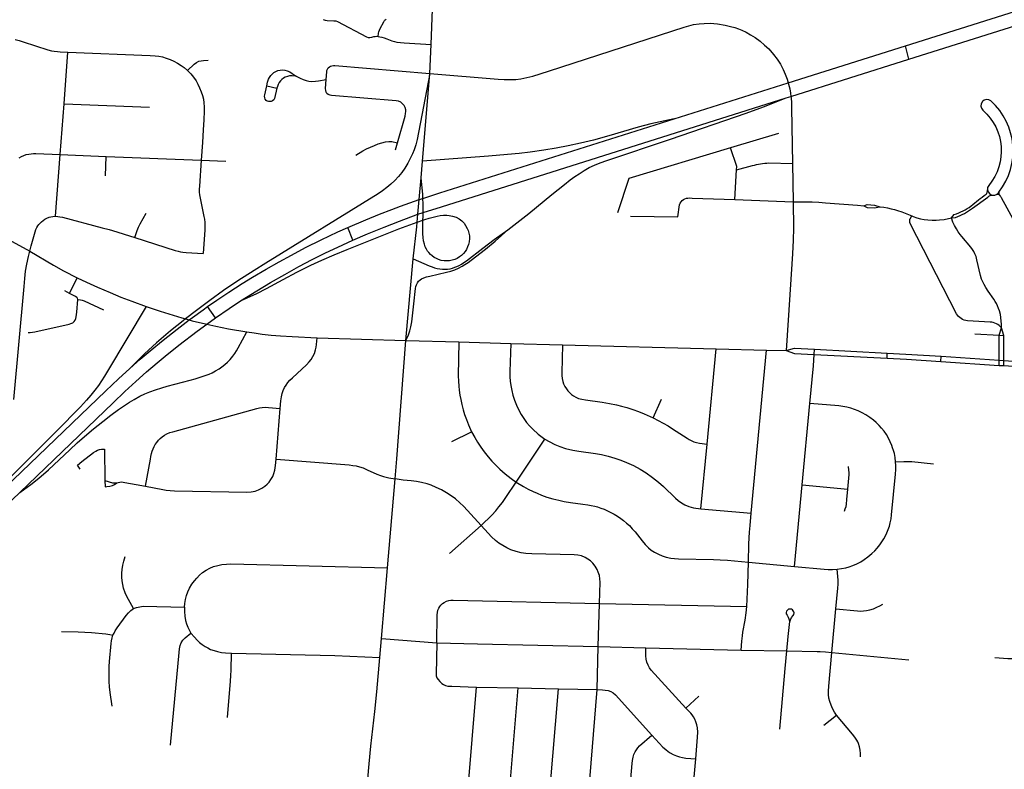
# Model space of a CAD drawing. Extents: x 1410746 to 1533160, y 578873 to 704954.
# Tile 73 of 227: x 1499066 to 1505911, y 600020 to 605236. Entities that reach past the tile are written whole.
import ezdxf

# ---------------------------------------------------------------- set-up
doc = ezdxf.new("R2010")
doc.units = 0
doc.header["$MEASUREMENT"] = 0
doc.layers.add('MC_STREETS', color=254, linetype='CONTINUOUS')

msp = doc.modelspace()

# ---------------------------------------------------------------- linework, layer by layer
at = {"layer": 'MC_STREETS'}
for p, q in [((1501925.48375, 605062.705175), (1501935.324975, 605309.393175)), ((1501918.023425, 604861.07035), (1501925.48375, 605062.705175)), ((1505247.883675, 604960.905225), (1505223.21855, 605054.104175)), ((1499373.9078, 604649.5367), (1499401.229675, 605009.413875)), ((1501865.278475, 604250.60995), (1501918.023425, 604861.07035)), ((1500783.164825, 604775.419575), (1500854.29325, 604759.2337)), ((1499347.161625, 604297.3588), (1499373.9078, 604649.5367)), ((1499373.9078, 604649.5367), (1499968.255925, 604627.4416)), ((1504340.817675, 604443.151975), (1504007.64975, 604343.359275)), ((1501679.135075, 604330.99635), (1501693.044225, 604380.379225)), ((1499314.8684, 603868.86915), (1499347.161625, 604297.3588)), ((1499347.161625, 604297.3588), (1499665.76945, 604284.139025)), ((1499662.035, 604150.694525), (1499665.76945, 604284.139025)), ((1499665.76945, 604284.139025), (1500327.77895, 604257.75525)), ((1500327.77895, 604257.75525), (1500497.809425, 604250.992475)), ((1501856.4378, 604135.178675), (1501865.278475, 604250.60995)), ((1504437.9982, 604234.46885), (1504442.096875, 603969.0447)), ((1504037.072125, 603984.1821), (1504049.688675, 604190.6072)), ((1504037.072125, 603984.1821), (1504442.096875, 603969.0447)), ((1504889.29215, 603944.8126), (1504934.971775, 603941.27465)), ((1498905.543625, 603749.817725), (1499136.3212, 603625.2106)), ((1501381.058625, 603701.342225), (1501345.815025, 603789.78045)), ((1501749.87895, 603004.6448), (1501801.8761, 603572.736575)), ((1499413.046775, 603330.365125), (1499465.46275, 603440.9672)), ((1499413.046775, 603330.365125), (1499379.221325, 603348.89485)), ((1500427.31435, 603161.14295), (1500372.218225, 603239.507275)), ((1505874.53075, 603041.31185), (1505890.388775, 603091.6876)), ((1505906.65625, 603039.724975), (1505890.388775, 603091.6876)), ((1501134.22375, 603022.496175), (1501749.87895, 603004.6448)), ((1501749.87895, 603004.6448), (1502117.84795, 602993.79865)), ((1502117.84795, 602993.79865), (1502480.23115, 602984.0661)), ((1505705.938625, 603049.6545), (1505874.53075, 603041.31185)), ((1505874.820725, 602867.135625), (1505874.53075, 603041.31185)), ((1505874.53075, 603041.31185), (1505906.65625, 603039.724975)), ((1505907.263125, 602864.921825), (1505906.65625, 603039.724975)), ((1502839.2434, 602974.935225), (1503906.603375, 602946.87265)), ((1503844.49665, 602282.034875), (1503906.603375, 602946.87265)), ((1503906.603375, 602946.87265), (1504256.828325, 602937.4272)), ((1504151.053825, 601802.7428), (1504256.828325, 602937.4272)), ((1504256.828325, 602937.4272), (1504393.194325, 602933.9764)), ((1504589.892525, 602906.765175), (1504591.99665, 602942.87165)), ((1504591.99665, 602942.87165), (1505097.348025, 602916.238525)), ((1504589.892525, 602906.765175), (1505095.464725, 602880.29855)), ((1505095.464725, 602880.29855), (1505097.348025, 602916.238525)), ((1505470.57335, 602858.108975), (1505472.34645, 602893.908375)), ((1505470.57335, 602858.108975), (1505874.88205, 602830.873775)), ((1505472.34645, 602893.908375), (1505874.820725, 602867.135625)), ((1505874.88205, 602830.873775), (1505874.820725, 602867.135625)), ((1505874.820725, 602867.135625), (1505907.263125, 602864.921825)), ((1505907.3873, 602828.95895), (1505907.263125, 602864.921825)), ((1505907.263125, 602864.921825), (1506312.19725, 602837.85615)), ((1505874.88205, 602830.873775), (1505907.3873, 602828.95895)), ((1505907.3873, 602828.95895), (1506309.98355, 602801.68215)), ((1503469.732375, 602465.98455), (1503527.330525, 602595.128)), ((1500849.65675, 602179.25745), (1500877.2643, 602531.761675)), ((1504505.508025, 601999.64395), (1504558.17005, 602565.880525)), ((1502069.7022, 602301.4452), (1502206.807575, 602369.3777)), ((1502518.169175, 602019.08925), (1502715.4446, 602318.59805)), ((1503802.21445, 601833.49565), (1503844.49665, 602282.034875)), ((1501623.121675, 601423.060675), (1501676.792125, 602041.075525)), ((1499741.854575, 602012.529325), (1499772.242725, 602020.60775)), ((1499772.242725, 602020.60775), (1499940.7483, 601990.41935)), ((1504452.4704, 601432.722525), (1504505.508025, 601999.64395)), ((1504505.508025, 601999.64395), (1504823.110725, 601969.96525)), ((1503802.21445, 601833.49565), (1504151.053825, 601802.7428)), ((1502053.356725, 601522.9527), (1502273.304975, 601717.22)), ((1501580.89025, 600931.422075), (1501623.121675, 601423.060675)), ((1504132.382475, 601461.96295), (1504452.4704, 601432.722525)), ((1503088.27185, 600875.017725), (1503095.6015, 601174.56525)), ((1503095.6015, 601174.56525), (1504121.184575, 601152.848375)), ((1504710.7679, 600833.57755), (1504739.399075, 601136.374025)), ((1501569.95785, 600799.17645), (1501580.89025, 600931.422075)), ((1501580.89025, 600931.422075), (1501965.216525, 600901.1816)), ((1503079.469425, 600575.4912), (1503088.27185, 600875.017725)), ((1503088.27185, 600875.017725), (1503418.584675, 600866.527425)), ((1503418.584675, 600866.527425), (1504082.433425, 600850.39855)), ((1504082.433425, 600850.39855), (1504398.839825, 600844.8071)), ((1504710.7679, 600833.57755), (1505246.774625, 600782.688075)), ((1502179.28845, 599854.631975), (1502240.54745, 600593.165175)), ((1502240.54745, 600593.165175), (1502531.209925, 600586.68455)), ((1502468.964475, 599846.2745), (1502531.209925, 600586.68455)), ((1502531.209925, 600586.68455), (1502811.2715, 600580.22855)), ((1502749.62275, 599837.96785), (1502811.2715, 600580.22855)), ((1502811.2715, 600580.22855), (1503079.469425, 600575.4912)), ((1503018.74185, 599829.83025), (1503079.469425, 600575.4912)), ((1503697.05755, 600446.869825), (1503788.033075, 600529.76665)), ((1504655.224925, 600327.011475), (1504745.11095, 600396.790525)), ((1503740.006925, 599793.597325), (1503765.21475, 600093.106075))]:
    msp.add_line(p, q, dxfattribs=at)
for points in [[(1505223.21855, 605054.104175), (1508496.4741, 606087.73615), (1508618.6958, 606125.223475), (1508742.346, 606161.412225), (1508860.560525, 606194.298925), (1508968.262275, 606223.58685), (1509089.356025, 606255.7049), (1509233.887275, 606292.597275), (1509352.796075, 606320.366725), (1509474.433175, 606347.821375), (1509604.742275, 606375.91095), (1509717.1631, 606399.17965), (1509858.482525, 606427.264975), (1510032.985925, 606459.146), (1510198.83285, 606486.791275), (1510305.109075, 606503.462075), (1510344.746025, 606509.679625), (1510448.8433, 606526.0086), (1511431.344425, 606676.209675)], [(1505247.883675, 604960.905225), (1508523.3637, 605995.355325), (1508700.649125, 606048.500625), (1508818.956725, 606083.395875), (1508958.713675, 606122.458375), (1509097.416175, 606159.364325), (1509226.508825, 606191.4688), (1509360.757175, 606223.8245), (1509510.797, 606257.87505), (1509652.290075, 606288.691025), (1509780.32825, 606314.732675), (1509923.557425, 606342.076425), (1510089.896025, 606371.423825), (1510241.699775, 606396.3299), (1510297.064225, 606405.09665), (1510336.553575, 606411.34965), (1510464.128375, 606431.550675), (1511441.259425, 606581.662475)], [(1501174.704425, 605236.38135), (1501188.933125, 605232.877575), (1501202.185875, 605231.39595), (1501248.65535, 605228.7109), (1501262.544225, 605226.9748), (1501275.738675, 605222.4609), (1501476.0859, 605117.252575), (1501488.238675, 605113.0859), (1501499.697, 605112.044225), (1501513.5859, 605114.127575), (1501526.681775, 605118.122925), (1501536.41035, 605119.7408), (1501547.30805, 605120.377575), (1501556.8046, 605119.7408)], [(1501556.8046, 605119.7408), (1501559.918225, 605141.3805), (1501562.25345, 605151.81115), (1501565.9898, 605162.70885), (1501571.326875, 605174.5902), (1501596.62505, 605222.16175), (1501601.934275, 605230.37845), (1501606.83115, 605235.42835), (1501612.6462, 605239.25405)], [(1501918.023425, 604861.07035), (1502392.865925, 604822.73445), (1502433.18565, 604819.7589), (1502478.1067, 604819.06245), (1502515.018575, 604820.803575), (1502550.1893, 604824.982275), (1502591.279875, 604832.643225), (1502632.022225, 604843.4382), (1502684.256025, 604859.456575), (1502749.490625, 604880.56575), (1503685.76245, 605184.66535), (1503716.743775, 605193.752775), (1503749.82515, 605201.413725), (1503789.1746, 605207.681775), (1503823.997125, 605210.467575), (1503866.828825, 605211.164025), (1503916.2768, 605207.33355), (1503969.555275, 605198.627925), (1504007.455, 605189.7281), (1504037.340325, 605180.9857), (1504063.0811, 605171.772125), (1504087.2554, 605162.064275), (1504116.854525, 605148.135275), (1504146.8019, 605131.768675), (1504177.79395, 605112.268075), (1504214.705825, 605085.454725), (1504244.653175, 605059.686075), (1504272.859425, 605032.872725), (1504306.9855, 604994.916175), (1504331.7095, 604961.834775), (1504355.133325, 604925.6322)], [(1501556.8046, 605119.7408), (1501570.1932, 605117.71695), (1501584.048825, 605114.44765), (1501599.85405, 605109.176775), (1501617.752575, 605102.322025), (1501652.93635, 605088.904475), (1501670.810725, 605083.35025), (1501687.99925, 605079.972925), (1501711.95655, 605076.5794), (1501738.5859, 605074.544225), (1501925.48375, 605062.705175)], [(1499033.441025, 605097.6192), (1499063.15065, 605090.450375), (1499088.971925, 605082.866175), (1499261.90675, 605027.1222), (1499286.90675, 605020.351375), (1499305.65675, 605016.445125), (1499328.339625, 605013.636725), (1499347.583825, 605012.01805), (1499401.229675, 605009.413875)], [(1503615.0974, 604545.32645), (1504408.4339, 604796.322425), (1505223.21855, 605054.104175)], [(1499401.229675, 605009.413875), (1499973.104675, 604986.757625), (1500006.962225, 604984.826275), (1500032.20495, 604981.62085), (1500058.6497, 604976.8127), (1500085.09445, 604969.199825), (1500110.73785, 604959.58355), (1500136.825825, 604948.354275), (1500163.041325, 604934.3917), (1500188.371975, 604918.260175), (1500209.274725, 604902.80955), (1500233.245675, 604882.98515)], [(1500233.245675, 604882.98515), (1500278.52035, 604927.1861), (1500294.0891, 604938.281075), (1500310.910525, 604946.3339), (1500327.016125, 604950.270825), (1500344.0165, 604952.060325), (1500376.788125, 604953.573375)], [(1501196.5961, 604820.853075), (1501199.9253, 604872.2472), (1501201.741475, 604883.4037), (1501205.124275, 604892.8557), (1501210.766625, 604901.102225), (1501218.579125, 604908.04665), (1501225.7406, 604912.38695), (1501235.2892, 604916.076175), (1501246.586075, 604917.7583), (1501256.9906, 604917.595275), (1501918.023425, 604861.07035)], [(1504355.133325, 604925.6322), (1504374.192975, 604889.752175), (1504388.121975, 604857.71545), (1504400.84355, 604822.428025), (1504408.4339, 604796.322425), (1504411.01725, 604787.43745), (1504419.114025, 604754.989), (1504424.3374, 604725.04165), (1504427.174, 604702.57965), (1504428.55865, 604691.615), (1504430.60545, 604657.137725), (1504431.99835, 604623.01165), (1504437.9982, 604234.46885)], [(1504395.192475, 604692.513175), (1504427.174, 604702.57965), (1505247.883675, 604960.905225)], [(1501918.023425, 604861.07035), (1501829.39675, 604403.525875), (1501819.674525, 604366.025875), (1501808.2162, 604331.650875), (1501797.4523, 604303.525875), (1501780.78565, 604270.539775), (1501763.424525, 604237.900875), (1501742.5912, 604203.8731), (1501721.75785, 604172.970325), (1501699.88285, 604145.19255), (1501673.8412, 604117.762), (1501645.02175, 604090.67865), (1501618.28565, 604068.109225), (1501589.118975, 604046.234225), (1501556.8273, 604024.012), (1500776.9662, 603542.06755), (1500695.393075, 603491.087825), (1500582.332775, 603418.1873), (1500483.366375, 603350.838525), (1500388.450175, 603283.3111), (1500294.213725, 603213.047075), (1500219.040675, 603154.2354), (1500201.4165, 603140.4471), (1500114.8432, 603070.225025), (1500016.598875, 602987.9667), (1499934.229, 602911.280425), (1499830.368375, 602808.4892)], [(1500233.245675, 604882.98515), (1500255.281675, 604859.40675), (1500274.856325, 604835.535225), (1500291.523, 604810.578625), (1500304.76085, 604787.792175), (1500316.4796, 604762.40155), (1500327.74785, 604733.707425), (1500336.661875, 604707.75745), (1500342.56465, 604684.14635), (1500346.036875, 604658.4519), (1500348.120225, 604628.938), (1500348.120225, 604598.729675), (1500345.68965, 604538.313), (1500342.104825, 604469.257675), (1500337.356325, 604382.410225), (1500327.77895, 604257.75525)], [(1500783.164825, 604775.419575), (1500789.4495, 604801.160775), (1500795.4391, 604821.21285), (1500801.32875, 604834.11435), (1500810.54325, 604847.51495), (1500820.115825, 604858.017975), (1500833.1995, 604868.8691), (1500846.741175, 604876.4212), (1500860.803675, 604881.88995), (1500876.428675, 604885.27535), (1500892.053675, 604886.57745), (1500909.241175, 604884.754525), (1500925.387, 604880.58785), (1500943.09535, 604872.254525), (1500960.022425, 604862.3587), (1500988.147425, 604842.0462)], [(1500988.147425, 604842.0462), (1500960.78005, 604844.9483), (1500941.012, 604844.38995), (1500926.428675, 604841.785775), (1500912.366175, 604836.317025), (1500898.8245, 604828.76495), (1500888.40785, 604819.910775), (1500879.29325, 604811.0566), (1500870.4391, 604798.5566), (1500863.40785, 604785.27535), (1500857.806875, 604771.069), (1500854.29325, 604759.2337)], [(1500988.147425, 604842.0462), (1501014.4495, 604828.2441), (1501035.54325, 604818.8691), (1501057.15785, 604811.83785), (1501076.6891, 604807.6712), (1501096.48075, 604806.629525), (1501121.741175, 604808.192025), (1501142.5745, 604811.317025), (1501196.5961, 604820.853075)], [(1500854.29325, 604759.2337), (1500838.04735, 604686.610475), (1500832.678675, 604677.9837), (1500824.34535, 604670.95245), (1500814.709925, 604667.3066), (1500805.59535, 604665.7441), (1500795.959925, 604666.004525), (1500786.84535, 604669.129525), (1500778.772425, 604674.8587), (1500773.303675, 604682.9316), (1500769.397425, 604691.52535), (1500767.834925, 604703.2441), (1500768.8766, 604712.6191), (1500783.164825, 604775.419575)], [(1501693.044225, 604380.379225), (1501745.088675, 604565.1573), (1501748.779775, 604582.1932), (1501750.19945, 604596.3898), (1501749.915525, 604608.598875), (1501746.508325, 604623.9312), (1501737.70645, 604639.8314), (1501728.05275, 604651.4726), (1501714.991875, 604661.9781), (1501700.227425, 604668.79245), (1501682.907575, 604671.9157), (1501234.173175, 604708.0131), (1501223.01665, 604710.607625), (1501211.34125, 604715.53725), (1501202.000925, 604723.0614), (1501196.81185, 604731.363925), (1501193.43895, 604742.779875), (1501192.4554, 604756.93185), (1501196.5961, 604820.853075)], [(1501834.11105, 603882.204525), (1501870.215725, 603893.601925), (1501998.506525, 603934.10035), (1504395.192475, 604692.513175)], [(1502459.45075, 603772.977675), (1502604.571025, 603887.90835), (1502766.22345, 604019.135675), (1502853.06085, 604088.505725), (1502893.104, 604120.65715), (1502925.283075, 604144.755725), (1502954.21525, 604164.497075), (1502991.0208, 604187.413725), (1503025.743025, 604206.51095), (1503061.506925, 604223.177625), (1503101.437475, 604239.497075), (1503148.422675, 604256.5546), (1503589.97915, 604405.469275), (1504115.499975, 604585.4172), (1504237.308475, 604628.83295), (1504395.192475, 604692.513175)], [(1501843.145075, 603984.565025), (1501869.340825, 603993.001), (1501987.16735, 604030.945475), (1503615.0974, 604545.32645)], [(1503615.0974, 604545.32645), (1503453.97335, 604511.889775), (1503364.394475, 604487.08525), (1503160.529425, 604427.204225), (1503055.852975, 604398.65125), (1502964.434675, 604376.78345), (1502879.070325, 604358.6653), (1502795.664275, 604342.534875), (1502710.2386, 604328.66285), (1502614.832925, 604314.9208), (1502537.061525, 604305.22535), (1502457.1579, 604297.5559), (1502324.876625, 604287.6098), (1501865.278475, 604250.60995)], [(1501403.0998, 604294.142975), (1501451.01645, 604322.615175), (1501476.363675, 604336.504075), (1501503.794225, 604349.698525), (1501531.2248, 604361.504075), (1501558.308125, 604371.2263), (1501584.3498, 604379.559625), (1501609.697025, 604386.15685), (1501630.877575, 604389.28185), (1501651.7109, 604388.240175), (1501693.044225, 604380.379225)], [(1499061.223975, 604274.1414), (1499077.89065, 604283.776825), (1499095.33855, 604291.589325), (1499111.223975, 604297.058075), (1499129.192725, 604301.48515), (1499144.5573, 604303.308075), (1499160.96355, 604304.349725), (1499177.89065, 604304.349725), (1499347.161625, 604297.3588)], [(1504007.64975, 604343.359275), (1503301.465825, 604131.838325), (1503221.89985, 603892.376525)], [(1504049.688675, 604190.6072), (1504051.109925, 604213.8609), (1504007.64975, 604343.359275)], [(1500327.77895, 604257.75525), (1500314.894975, 604078.2745), (1500313.579975, 604056.905875), (1500314.237475, 604036.85225), (1500316.86745, 604016.469875), (1500346.826525, 603866.567325), (1500350.071, 603848.15095), (1500352.372225, 603824.80985), (1500353.029725, 603802.455), (1500352.043475, 603774.511425), (1500341.0654, 603608.13965)], [(1501801.8761, 603572.736575), (1501826.499375, 603795.960125), (1501829.33295, 603828.066125), (1501834.11105, 603882.204525), (1501843.145075, 603984.565025), (1501856.4378, 604135.178675)], [(1501829.33295, 603828.066125), (1501869.144225, 603841.146075), (1501881.4138, 603845.177225), (1501911.5284, 603854.2862), (1501940.672625, 603862.6131), (1501967.560425, 603868.99255), (1501989.94025, 603872.8483), (1502012.31885, 603874.930025), (1502034.3505, 603875.276975), (1502052.195825, 603873.98385), (1502074.9823, 603870.0776), (1502099.721875, 603861.39705), (1502119.904175, 603851.1974), (1502139.652425, 603836.22345), (1502154.8434, 603819.9474), (1502165.9111, 603803.237325), (1502176.5448, 603784.1401), (1502182.8775, 603769.00625), (1502188.48055, 603751.154), (1502191.73575, 603731.62275), (1502191.73575, 603714.261625), (1502189.3486, 603690.824125), (1502185.659375, 603672.811975), (1502180.017, 603655.450875), (1502171.9875, 603637.87275), (1502162.872925, 603623.332825), (1502151.5882, 603609.443925), (1502137.4823, 603596.4231), (1502122.508325, 603584.92135), (1502107.31735, 603575.58975), (1502090.390275, 603567.77725), (1502073.246175, 603562.351925), (1502054.582975, 603558.662675), (1502036.1368, 603557.3606), (1502016.38855, 603558.22865), (1501996.42325, 603561.700875), (1501978.4111, 603566.475175), (1501962.352075, 603573.636625), (1501947.378125, 603581.883175), (1501933.489225, 603592.082825), (1501920.902425, 603602.9335), (1501910.26875, 603615.0863), (1501901.5882, 603626.371), (1501893.341675, 603640.042875), (1501885.48575, 603656.449125), (1501879.23575, 603674.7651), (1501873.5934, 603696.4665), (1501870.5552, 603720.989075), (1501869.0361, 603747.030725), (1501867.876425, 603782.978725), (1501868.575625, 603824.230425), (1501869.144225, 603841.146075), (1501869.973975, 603865.831725), (1501870.215725, 603893.601925), (1501870.74985, 603954.957325), (1501869.340825, 603993.001), (1501868.295175, 604021.233525), (1501864.486225, 604066.73125), (1501856.4378, 604135.178675)], [(1501345.815025, 603789.78045), (1501471.85595, 603844.342175), (1501566.781075, 603882.5478), (1501654.00895, 603915.8733), (1501713.7843, 603938.267), (1501843.145075, 603984.565025)], [(1504442.096875, 603969.0447), (1504444.529925, 603786.032325), (1504443.2095, 603703.17475), (1504439.248175, 603608.103125), (1504408.07505, 603145.92755), (1504393.194325, 602933.9764)], [(1504442.096875, 603969.0447), (1504574.42245, 603968.34825), (1504622.0532, 603965.496125), (1504668.7915, 603961.731975), (1504889.29215, 603944.8126)], [(1504934.971775, 603941.27465), (1504957.405325, 603950.8632), (1505008.42355, 603946.702125), (1505045.5104, 603934.26135)], [(1499866.5921, 603720.370125), (1499882.850775, 603768.170675), (1499892.606, 603792.233525), (1499903.336725, 603814.670525), (1499945.60225, 603889.26255)], [(1501381.058625, 603701.342225), (1501484.1518, 603746.22025), (1501599.7068, 603792.42325), (1501706.0159, 603833.969325), (1501834.11105, 603882.204525)], [(1504934.971775, 603941.27465), (1504956.319825, 603928.248725), (1505006.976225, 603926.439575), (1505045.5104, 603934.26135)], [(1505045.5104, 603934.26135), (1505074.2398, 603930.69985), (1505099.4077, 603926.188625), (1505124.100725, 603920.727675), (1505146.8943, 603915.029275), (1505167.7884, 603908.856025), (1505199.12955, 603899.12125), (1505222.16425, 603890.433775), (1505266.9205, 603871.579775)], [(1499136.3212, 603625.2106), (1499146.144425, 603661.67205), (1499173.158275, 603760.631225), (1499178.975575, 603776.698), (1499185.069875, 603789.440625), (1499192.54925, 603801.90625), (1499199.7516, 603811.87875), (1499207.23095, 603820.743175), (1499216.3724, 603829.607625), (1499229.11505, 603839.857125), (1499241.30365, 603847.890525), (1499255.431325, 603855.6469), (1499269.559025, 603861.464175), (1499282.8557, 603865.342375), (1499296.983375, 603867.8355), (1499314.8684, 603868.86915)], [(1499314.8684, 603868.86915), (1499329.948, 603867.281475), (1499344.224975, 603865.133625), (1499363.2354, 603860.96695), (1499639.29565, 603788.656625), (1499688.071725, 603775.3245), (1499740.0995, 603760.041325), (1499793.102825, 603743.78265), (1499866.5921, 603720.370125)], [(1500601.342825, 603278.943625), (1500714.35335, 603330.64995), (1500781.48675, 603365.523175), (1500896.982075, 603429.166175), (1500992.6385, 603480.11325), (1501089.204125, 603528.023225), (1501166.660425, 603563.894375), (1501251.4029, 603600.518375), (1501342.59575, 603637.4373), (1501701.44375, 603779.778975), (1501829.33295, 603828.066125)], [(1505266.9205, 603871.579775), (1505278.19475, 603866.830375), (1505302.887775, 603858.282775), (1505327.33625, 603851.540075), (1505353.377925, 603846.071325), (1505380.200825, 603842.4255), (1505408.325825, 603840.34215), (1505436.71125, 603840.863), (1505460.409175, 603842.6859), (1505491.919575, 603846.852575), (1505542.945375, 603856.5517)], [(1505890.388775, 603091.6876), (1505890.636, 603116.90425), (1505889.3248, 603138.655275), (1505887.42715, 603163.6485), (1505883.863775, 603184.754575), (1505877.833475, 603209.698125), (1505871.607075, 603226.8005), (1505864.315425, 603244.508825), (1505855.721675, 603262.21715), (1505847.388325, 603274.977575), (1505837.232075, 603290.863), (1505798.690425, 603346.59215), (1505781.502925, 603373.415075), (1505770.305, 603392.6859), (1505760.669575, 603412.477575), (1505753.1175, 603431.7484), (1505746.08625, 603455.1859), (1505720.305, 603565.34215), (1505714.315425, 603587.738), (1505706.763325, 603608.0505), (1505699.732075, 603623.6755), (1505690.6175, 603638.258825), (1505679.159175, 603652.84215), (1505615.096675, 603728.6234), (1505602.8595, 603742.20675), (1505590.5016, 603759.55415), (1505577.37235, 603780.922875), (1505564.819225, 603803.009775), (1505553.930075, 603827.2186), (1505542.945375, 603856.5517)], [(1500372.218225, 603239.507275), (1500435.9686, 603284.1591), (1500520.687325, 603340.4471), (1500613.30885, 603399.9089), (1500685.18385, 603444.006125), (1500778.93385, 603500.256125), (1500869.906075, 603551.645025), (1500954.62045, 603598.483275), (1501051.850525, 603649.9089), (1501162.6144, 603705.11725), (1501277.19775, 603759.2839), (1501345.815025, 603789.78045)], [(1501749.87895, 603004.6448), (1501767.871075, 603044.425675), (1501777.940525, 603070.814575), (1501785.579425, 603099.2868), (1501791.916225, 603134.70345), (1501808.1697, 603278.942675), (1501814.91425, 603345.585175), (1501817.4836, 603365.8188), (1501820.855875, 603380.110825), (1501825.098325, 603392.280525), (1501831.0011, 603404.086075), (1501839.323075, 603415.921125), (1501849.2793, 603425.3956), (1501860.199025, 603432.782475), (1501875.45455, 603439.527025), (1501893.118825, 603445.789825), (1501917.6987, 603452.16635), (1502033.92995, 603479.932475), (1502062.58515, 603487.487025), (1502090.919875, 603496.32145), (1502116.417775, 603506.86385), (1502141.6025, 603520.10295), (1502161.13585, 603532.0834), (1502183.4472, 603547.43915), (1502204.9188, 603563.255625), (1502303.408075, 603639.894625), (1502370.87395, 603695.45765), (1502459.45075, 603772.977675)], [(1501801.8761, 603572.736575), (1501912.0198, 603524.3639), (1501933.239, 603515.7049), (1501949.7802, 603510.041), (1501968.790625, 603504.83265), (1501985.7177, 603501.968075), (1502004.2073, 603500.14515), (1502021.134375, 603499.624325), (1502040.1448, 603500.9264), (1502058.11355, 603503.530575), (1502074.7802, 603507.95765), (1502090.92605, 603513.166), (1502105.509375, 603519.155575), (1502120.87395, 603526.70765), (1502137.0198, 603535.561825), (1502153.165625, 603545.718075), (1502171.3948, 603558.218075), (1502286.49895, 603646.2389), (1502365.1448, 603705.6139), (1502459.45075, 603772.977675)], [(1499866.5921, 603720.370125), (1500145.955575, 603630.966125), (1500166.30345, 603625.11445), (1500183.73095, 603620.766775), (1500199.974375, 603618.1225), (1500222.26185, 603616.04485), (1500341.0654, 603608.13965)], [(1500601.342825, 603278.943625), (1500714.72415, 603350.14895), (1500810.210275, 603408.308675), (1500907.866525, 603464.29825), (1501005.522775, 603518.1177), (1501099.7068, 603567.162825), (1501192.588725, 603614.037825), (1501278.0922, 603654.402425), (1501381.058625, 603701.342225)], [(1499025.5119, 602592.428175), (1499095.691575, 603380.619), (1499100.5119, 603435.136525), (1499106.558225, 603486.59015), (1499114.400775, 603535.830975), (1499126.51415, 603588.80925), (1499136.3212, 603625.2106)], [(1499136.3212, 603625.2106), (1499301.7785, 603527.947075), (1499370.8956, 603489.25885), (1499465.46275, 603440.9672)], [(1499465.46275, 603440.9672), (1499530.05455, 603409.7903), (1499607.0841, 603374.6135), (1499693.613925, 603336.869025), (1499768.075825, 603306.570725), (1499845.5539, 603276.555125), (1499944.309625, 603240.2934)], [(1499125.334225, 603059.35345), (1499137.5699, 603059.693325), (1499154.6169, 603061.944325), (1499170.2438, 603065.257), (1499409.110425, 603116.924875), (1499421.884975, 603121.1777), (1499435.471325, 603127.36705), (1499445.54075, 603135.353175), (1499452.137975, 603144.728175), (1499455.957425, 603156.88095), (1499458.86875, 603169.327375), (1499462.6596, 603200.51995), (1499468.846575, 603289.0808)], [(1499468.846575, 603289.0808), (1499466.69255, 603298.103275), (1499462.135275, 603303.96265), (1499453.671725, 603309.171), (1499413.046775, 603330.365125)], [(1499468.846575, 603289.0808), (1499488.39395, 603287.035575), (1499499.46075, 603285.1567), (1499513.133525, 603280.742175), (1499647.276875, 603217.99205)], [(1500427.31435, 603161.14295), (1500522.469075, 603226.805175), (1500601.342825, 603278.943625)], [(1499944.309625, 603240.2934), (1499675.496825, 602790.657925), (1499654.502525, 602756.8388), (1499633.272575, 602722.351225), (1499612.43925, 602691.44845), (1499588.828125, 602658.80955), (1499560.826975, 602623.4055), (1499530.60525, 602588.261225), (1499487.7371, 602541.8987), (1499322.5087, 602374.087325), (1499191.953125, 602243.531775), (1498952.85675, 602005.379175), (1498928.06425, 601980.68455), (1498906.93165, 601958.881), (1498862.812525, 601913.361125), (1498766.891975, 601813.715425), (1498623.78035, 601661.180675), (1498529.51875, 601554.608775)], [(1499830.368375, 602808.4892), (1499903.28505, 602873.15935), (1499972.295475, 602932.187125), (1500062.139225, 603006.405875), (1500159.915025, 603083.045675), (1500244.991925, 603147.03515), (1500267.26075, 603163.78435), (1500340.69825, 603217.430175), (1500372.218225, 603239.507275)], [(1499944.309625, 603240.2934), (1500041.436, 603207.9846), (1500132.402975, 603179.472575), (1500193.168425, 603161.413725), (1500219.040675, 603154.2354), (1500244.991925, 603147.03515), (1500264.295125, 603141.6794), (1500357.964375, 603118.788325), (1500365.6836, 603117.097975), (1500430.058125, 603103.001375), (1500518.46505, 603085.89885), (1500645.063175, 603064.90825)], [(1499066.6515, 601945.603975), (1499716.399275, 602570.41995), (1499797.382275, 602648.33295), (1499872.9031, 602718.64545), (1499948.42395, 602785.91975), (1500021.774625, 602848.41975), (1500077.764225, 602895.7288), (1500171.94825, 602971.68365), (1500299.650625, 603069.906925), (1500365.6836, 603117.097975), (1500427.31435, 603161.14295)], [(1499066.6515, 601945.603975), (1499143.19375, 602002.0508), (1499198.529425, 602045.540975), (1499266.62255, 602105.026225), (1499413.150325, 602243.220675), (1499464.886425, 602291.484575), (1499516.494175, 602336.291975), (1499579.6201, 602388.94285), (1499644.3088, 602440.7277), (1499699.63575, 602483.50225), (1499752.5501, 602523.43785), (1499794.226725, 602552.7693), (1499829.12255, 602574.9047), (1499861.674625, 602594.43595), (1499901.7788, 602616.05055), (1499935.893375, 602632.196375), (1499971.570475, 602647.30055), (1500010.632975, 602661.883875), (1500052.820475, 602675.42555), (1500090.8413, 602686.36305), (1500144.487125, 602700.946375), (1500250.2163, 602728.290125), (1500285.37255, 602738.18595), (1500319.487125, 602748.86305), (1500354.643375, 602761.102625), (1500381.987125, 602770.73805), (1500403.3413, 602779.852625), (1500427.56005, 602792.0922), (1500452.039225, 602807.7172), (1500471.830875, 602821.5193), (1500492.143375, 602837.665125), (1500510.112125, 602854.3318), (1500528.3413, 602872.821375), (1500547.0913, 602895.477625), (1500561.674625, 602914.48805), (1500572.612125, 602931.415125), (1500584.330875, 602952.24845), (1500645.063175, 603064.90825)], [(1500645.063175, 603064.90825), (1500695.42265, 603056.865125), (1500751.737225, 603048.6048), (1500813.676175, 603041.827175), (1500879.29735, 603036.04405), (1500959.75945, 603030.682175), (1501134.22375, 603022.496175)], [(1500877.2643, 602531.761675), (1500881.63595, 602584.945525), (1500885.094075, 602610.98835), (1500890.302425, 602634.946675), (1500896.89965, 602655.085575), (1500907.663525, 602677.3078), (1500918.0802, 602694.321675), (1500930.927425, 602711.335575), (1500944.8163, 602727.655025), (1500962.177425, 602744.6689), (1501059.746875, 602834.252225), (1501078.734525, 602854.47285), (1501092.732975, 602872.446675), (1501104.538525, 602891.891125), (1501114.607975, 602914.11335), (1501122.9413, 602939.11335), (1501127.107975, 602957.516125), (1501129.88575, 602976.61335), (1501134.22375, 603022.496175)], [(1501676.792125, 602041.075525), (1501688.69675, 602180.830175), (1501749.87895, 603004.6448)], [(1502117.84795, 602993.79865), (1502114.2464, 602758.936075), (1502115.7815, 602721.4017), (1502118.2225, 602685.74055), (1502121.0871, 602658.917625), (1502125.7746, 602624.542625), (1502131.50375, 602592.511375), (1502138.795425, 602559.17805), (1502148.951675, 602522.719725), (1502159.1328, 602489.731175), (1502171.0871, 602454.49055), (1502185.93085, 602417.250975), (1502206.807575, 602369.3777)], [(1502480.23115, 602984.0661), (1502473.777925, 602788.91055), (1502474.03835, 602752.1918), (1502475.861275, 602721.202225), (1502479.5071, 602691.514725), (1502486.017525, 602656.358475), (1502494.090425, 602623.28555), (1502505.28835, 602589.952225), (1502519.35085, 602553.4939), (1502535.236275, 602519.90015), (1502552.423775, 602489.6918), (1502571.6946, 602460.78555), (1502590.184175, 602434.483475), (1502610.496675, 602410.0043), (1502633.152925, 602386.3064), (1502669.309875, 602353.27505), (1502715.4446, 602318.59805)], [(1502480.23115, 602984.0661), (1502480.24625, 602984.06565), (1502839.2434, 602974.935225)], [(1502839.2434, 602974.935225), (1502833.879225, 602778.89225), (1502834.435525, 602761.168675), (1502837.004225, 602738.614475), (1502841.518125, 602719.51725), (1502847.4209, 602701.4617), (1502855.407, 602684.4478), (1502866.1709, 602667.0867), (1502875.893125, 602653.89225), (1502888.0459, 602641.39225), (1502901.587575, 602629.239475), (1502915.47645, 602618.475575), (1502931.448675, 602609.4478), (1502950.893125, 602601.114475), (1502973.11535, 602595.2117), (1502999.504225, 602590.350575), (1503116.27395, 602575.119725), (1503167.212575, 602566.39225), (1503214.627375, 602556.1214), (1503248.975275, 602547.93475), (1503287.2477, 602537.220625), (1503328.91435, 602523.418525), (1503367.1956, 602509.61645), (1503406.2581, 602494.512275), (1503469.732375, 602465.98455)], [(1504393.194325, 602933.9764), (1504451.386225, 602950.19145), (1504591.99665, 602942.87165)], [(1504393.194325, 602933.9764), (1504452.948725, 602913.143725), (1504589.892525, 602906.765175)], [(1504558.17005, 602565.880525), (1504585.232575, 602826.80085), (1504589.892525, 602906.765175)], [(1505095.464725, 602880.29855), (1505230.88955, 602873.17995), (1505470.57335, 602858.108975)], [(1505097.348025, 602916.238525), (1505226.8767, 602909.444075), (1505472.34645, 602893.908375)], [(1498529.51875, 601554.608775), (1498655.164225, 601674.470675), (1498890.3859, 601908.4415), (1498938.390225, 601954.629425), (1498948.388675, 601964.249575), (1499020.523175, 602033.65465), (1499665.215, 602654.168825), (1499753.251875, 602737.618375), (1499830.368375, 602808.4892)], [(1499940.7483, 601990.41935), (1499974.817275, 602178.2417), (1499978.544975, 602197.117), (1499983.150925, 602217.7974), (1499987.683075, 602234.472225), (1499993.307725, 602249.304875), (1500000.6486, 602265.563375), (1500008.39975, 602280.053825), (1500018.37395, 602295.1099), (1500030.963275, 602310.657225), (1500041.683625, 602322.003225), (1500056.120325, 602334.25815), (1500071.681375, 602344.891525), (1500089.057875, 602354.487525), (1500109.805925, 602362.78675), (1500129.5166, 602368.751825), (1500713.5663, 602531.821675), (1500733.69765, 602535.860075), (1500752.107975, 602538.4189), (1500773.288525, 602539.460575), (1500795.857975, 602538.766125), (1500877.2643, 602531.761675)], [(1505154.342425, 602159.423975), (1505151.477825, 602189.892725), (1505146.790325, 602217.7573), (1505140.80075, 602239.111475), (1505134.28375, 602257.927025), (1505128.39975, 602273.85145), (1505117.615975, 602299.140925), (1505107.207, 602320.361475), (1505091.321575, 602349.267725), (1505075.17575, 602373.22605), (1505057.98825, 602394.3198), (1505041.061175, 602413.330225), (1505019.446575, 602434.16355), (1505001.217425, 602450.5698), (1504976.73825, 602469.0594), (1504947.311175, 602487.8094), (1504922.05075, 602501.611475), (1504894.967425, 602514.3719), (1504869.186175, 602524.78855), (1504844.446575, 602532.861475), (1504815.0195, 602539.892725), (1504788.457, 602544.84065), (1504761.11325, 602548.486475), (1504558.17005, 602565.880525)], [(1503469.732375, 602465.98455), (1503505.14905, 602447.755375), (1503539.52405, 602429.005375), (1503572.857375, 602410.255375), (1503604.107375, 602389.942875), (1503705.45385, 602323.613125), (1503719.9928, 602314.942875), (1503737.80155, 602305.899575), (1503752.892725, 602299.430425), (1503771.294875, 602293.3283), (1503792.64905, 602288.6408), (1503844.49665, 602282.034875)], [(1502206.807575, 602369.3777), (1502229.377025, 602328.362075), (1502247.289175, 602297.53465), (1502270.496475, 602262.2784), (1502294.802025, 602228.597825), (1502321.538125, 602194.917275), (1502348.06975, 602164.49075), (1502373.4079, 602137.838425), (1502404.574175, 602107.684), (1502439.91135, 602076.50415), (1502481.63215, 602044.736075), (1502518.169175, 602019.08925)], [(1502715.4446, 602318.59805), (1502747.215425, 602300.3689), (1502785.236275, 602281.358475), (1502821.434175, 602265.9939), (1502861.277925, 602252.1918), (1502911.087325, 602240.878725), (1502953.465425, 602233.96265), (1503069.871675, 602218.33765), (1503111.017525, 602210.78555), (1503156.330025, 602200.3689), (1503203.205025, 602186.045975), (1503244.285925, 602172.3076), (1503284.41685, 602156.151225), (1503331.925975, 602134.105325), (1503379.5071, 602108.1814), (1503420.390325, 602083.17795), (1503465.184175, 602051.9314), (1503506.0696, 602019.1189), (1503541.22585, 601987.608475), (1503624.559175, 601906.358475), (1503643.048775, 601890.9939), (1503666.746675, 601874.58765), (1503689.402925, 601861.3064), (1503718.5696, 601849.327225), (1503750.60085, 601840.733475), (1503802.21445, 601833.49565)], [(1499486.47885, 602109.49665), (1499468.5776, 602135.6407), (1499498.0626, 602161.885575), (1499579.71335, 602224.7437), (1499594.61785, 602234.95005), (1499606.44425, 602241.592275), (1499620.59345, 602246.411925), (1499633.3407, 602248.4441), (1499654.216675, 602248.4441), (1499657.342925, 602029.8744)], [(1499940.7483, 601990.41935), (1500060.437175, 601966.7883), (1500084.742725, 601963.316075), (1500111.82605, 601960.5383), (1500141.33995, 601958.8022), (1500645.490475, 601949.04945), (1500676.062175, 601951.1633), (1500702.10385, 601956.024425), (1500726.4094, 601964.704975), (1500750.0205, 601977.204975), (1500769.117725, 601990.399425), (1500785.08995, 602004.2883), (1500798.97885, 602018.87165), (1500812.5205, 602037.96885), (1500824.677425, 602058.905025), (1500833.01075, 602078.34945), (1500839.9552, 602101.960575), (1500845.1427, 602133.490875), (1500849.65675, 602179.25745)], [(1500849.65675, 602179.25745), (1501356.3937, 602138.37435), (1501381.90025, 602135.295975), (1501404.7682, 602131.33805), (1501427.1964, 602125.84095), (1501453.14965, 602117.23835), (1501481.621875, 602104.73835), (1501547.594075, 602073.835575), (1501573.288525, 602064.11335), (1501595.857975, 602057.516125), (1501631.969075, 602049.530025), (1501676.792125, 602041.075525)], [(1504748.989225, 601412.322175), (1504779.6175, 601416.729125), (1504809.228875, 601422.708775), (1504832.383925, 601429.374625), (1504857.09155, 601438.055175), (1504885.3599, 601450.424675), (1504912.72495, 601464.808875), (1504935.529175, 601479.193075), (1504961.698, 601497.8688), (1504989.908475, 601521.644), (1505010.6077, 601540.9399), (1505026.649225, 601559.259675), (1505045.691125, 601583.390825), (1505060.42615, 601603.03755), (1505073.056175, 601623.73675), (1505085.01245, 601645.232275), (1505094.983875, 601666.909075), (1505103.57875, 601687.939425), (1505111.761825, 601711.966275), (1505118.3138, 601734.60035), (1505123.416975, 601762.9926), (1505127.08465, 601790.733825), (1505153.561175, 602073.486475), (1505155.6445, 602105.517725), (1505156.165325, 602134.6844), (1505154.342425, 602159.423975)], [(1504823.110725, 601969.96525), (1504831.53325, 602071.746275), (1504831.53325, 602084.717225), (1504830.384175, 602101.2176), (1504827.095825, 602126.702175)], [(1505154.342425, 602159.423975), (1505211.634075, 602162.548975), (1505240.0195, 602163.0698), (1505268.05875, 602161.197075), (1505417.9709, 602146.923975)], [(1502273.304975, 601717.22), (1502178.989375, 601821.865775), (1502152.084575, 601850.98395), (1502126.6064, 601875.400525), (1502095.8203, 601901.94025), (1502066.44965, 601923.879775), (1502032.83265, 601945.111575), (1501997.800175, 601964.927925), (1501962.06, 601982.267225), (1501927.027525, 601996.42175), (1501898.3646, 602005.6222), (1501858.731925, 602015.530375), (1501824.1151, 602022.18755), (1501787.251525, 602027.915575), (1501730.69915, 602033.331225), (1501676.792125, 602041.075525)], [(1499657.342925, 602029.8744), (1499658.896725, 601986.78775), (1499672.652175, 601987.501925), (1499692.024025, 601989.793225), (1499710.955475, 601994.8724), (1499725.461875, 602001.258425), (1499741.854575, 602012.529325)], [(1499657.342925, 602029.8744), (1499710.026475, 602013.7997), (1499720.963425, 602012.793475), (1499741.854575, 602012.529325)], [(1502273.304975, 601717.22), (1502348.044575, 601789.3554), (1502375.1279, 601819.0429), (1502397.78415, 601846.647075), (1502421.742475, 601877.63665), (1502445.454425, 601911.5974), (1502518.169175, 602019.08925)], [(1502518.169175, 602019.08925), (1502567.915125, 601988.508825), (1502600.8031, 601970.3127), (1502635.1781, 601953.1252), (1502663.823925, 601940.885625), (1502694.03225, 601928.1252), (1502730.230175, 601915.104375), (1502773.198925, 601902.604375), (1502814.34475, 601892.1877), (1502851.0635, 601884.896025), (1502895.33435, 601877.864775), (1502980.751, 601866.40645), (1503014.34475, 601861.198125), (1503038.823925, 601856.771025), (1503063.537625, 601851.12085), (1503081.8662, 601846.123925), (1503105.79695, 601838.40315), (1503129.1885, 601829.6877), (1503153.14685, 601819.010625), (1503175.8031, 601808.333525), (1503199.501, 601794.791875), (1503221.89685, 601780.989775), (1503244.292675, 601765.364775), (1503262.78225, 601751.823125), (1503284.39685, 601734.114775), (1503304.70935, 601715.885625), (1503324.501, 601694.271025), (1503343.77185, 601672.916875), (1503393.511425, 601609.635625), (1503414.34475, 601584.635625), (1503437.52185, 601561.979375), (1503456.792675, 601546.09395), (1503478.9281, 601530.989775), (1503506.792675, 601516.927275), (1503531.27185, 601505.989775), (1503559.65725, 601496.614775), (1503592.730175, 601489.84395), (1503617.20935, 601487.239775), (1503645.33435, 601485.677275), (1503890.126, 601480.989775), (1503936.283575, 601479.11535), (1503985.698925, 601475.521025), (1504132.382475, 601461.96295)], [(1504798.874875, 601816.042075), (1504805.616175, 601832.43755), (1504810.904575, 601849.944), (1504813.52925, 601866.12945), (1504815.860425, 601898.595275), (1504823.110725, 601969.96525)], [(1497990.563275, 600989.006575), (1498058.81335, 601035.57375), (1498125.3631, 601082.5648), (1498203.4881, 601141.15855), (1498269.209475, 601193.681), (1498329.790175, 601243.5891), (1498392.7242, 601297.842575), (1498456.09225, 601354.266175), (1498512.9499, 601406.349525), (1498589.772825, 601480.13425), (1498683.088775, 601569.54395), (1498841.0749, 601725.79395), (1498939.62225, 601822.9867), (1498967.376975, 601850.359925), (1499066.6515, 601945.603975)], [(1504132.382475, 601461.96295), (1504135.270075, 601586.77425), (1504136.4705, 601630.520575), (1504138.90105, 601670.79835), (1504143.274025, 601717.622775), (1504151.053825, 601802.7428)], [(1503095.6015, 601174.56525), (1503100.08425, 601323.01995), (1503099.376525, 601345.6672), (1503095.8379, 601367.9606), (1503088.406775, 601392.37715), (1503079.91405, 601411.839625), (1503066.113375, 601434.486875), (1503049.12795, 601454.6571), (1503033.55795, 601470.227075), (1503016.572525, 601482.96615), (1502996.756175, 601494.64365), (1502971.98575, 601504.905675), (1502946.86145, 601510.213625), (1502920.321725, 601513.75225), (1502626.6152, 601520.1218), (1502583.79775, 601522.59885), (1502551.5962, 601526.8452), (1502516.209875, 601535.691775), (1502480.82355, 601548.077), (1502452.86835, 601560.816075), (1502423.85155, 601577.44765), (1502397.3118, 601594.433075), (1502372.89525, 601613.187825), (1502346.3555, 601637.25055), (1502321.938925, 601662.7287), (1502273.304975, 601717.22)], [(1499856.089575, 601138.89975), (1499811.26345, 601221.95995), (1499798.64585, 601248.7721), (1499787.534725, 601281.410975), (1499781.63195, 601306.06375), (1499777.8125, 601331.410975), (1499775.38195, 601358.494325), (1499775.729175, 601385.230425), (1499777.8125, 601409.8832), (1499783.02085, 601440.785975), (1499790.058, 601469.745325), (1499798.298625, 601501.8971)], [(1500210.615175, 601148.7896), (1500213.572525, 601174.74935), (1500218.5369, 601201.8052), (1500226.4799, 601229.853925), (1500235.415775, 601254.6758), (1500247.330275, 601281.979875), (1500263.083675, 601308.049025), (1500280.097575, 601331.66015), (1500296.764225, 601350.757375), (1500315.167025, 601370.89625), (1500336.6948, 601389.299025), (1500362.042025, 601405.618475), (1500388.4309, 601419.854575), (1500414.12535, 601430.9657), (1500442.25035, 601438.9518), (1500471.764225, 601445.2018), (1500503.708675, 601448.3268), (1500534.264225, 601449.7157), (1501623.121675, 601423.060675)], [(1504121.184575, 601152.848375), (1504128.721075, 601307.377825), (1504132.382475, 601461.96295)], [(1504452.4704, 601432.722525), (1504657.98575, 601413.20355), (1504687.29195, 601411.000075), (1504715.9371, 601410.1187), (1504748.989225, 601412.322175)], [(1504739.399075, 601136.374025), (1504753.336, 601279.71145), (1504755.04725, 601307.796075), (1504755.277125, 601337.172525), (1504754.004575, 601361.7828), (1504748.989225, 601412.322175)], [(1499856.089575, 601138.89975), (1499877.0787, 601146.5404), (1499901.38425, 601152.095975), (1499924.64815, 601154.526525), (1500210.615175, 601148.7896)], [(1500210.615175, 601148.7896), (1500211.650675, 601118.0134), (1500214.254825, 601086.503), (1500219.033325, 601056.597225), (1500225.73525, 601031.527125), (1500234.174675, 601010.428525), (1500256.260875, 600966.77335)], [(1501965.216525, 600901.1816), (1501968.2654, 601094.652425), (1501969.642725, 601112.006725), (1501972.948325, 601127.70825), (1501978.457625, 601142.03245), (1501986.17065, 601153.87745), (1501994.4346, 601163.518725), (1502005.17775, 601173.71095), (1502015.9209, 601181.423975), (1502032.724275, 601189.687925), (1502048.4258, 601194.921775), (1502063.02545, 601196.850025), (1502080.401275, 601197.575325), (1503095.6015, 601174.56525)], [(1504082.433425, 600850.39855), (1504086.288725, 600912.4838), (1504089.934575, 600948.160875), (1504093.5804, 600974.723375), (1504108.163725, 601058.0567), (1504115.715825, 601110.14005), (1504121.184575, 601152.848375)], [(1504739.399075, 601136.374025), (1504889.9199, 601122.83235), (1504911.5345, 601121.790675), (1504931.33535, 601122.24675), (1504953.16155, 601125.34835), (1504976.927625, 601130.814725), (1505000.8574, 601137.6761), (1505024.290225, 601147.654775), (1505046.392775, 601158.88145), (1505065.637475, 601170.46715)], [(1499713.529325, 600952.890225), (1499721.52315, 600968.4154), (1499729.50925, 600982.99875), (1499744.4398, 601005.9154), (1499805.89815, 601090.637625), (1499821.2834, 601109.367225), (1499837.368075, 601124.66085), (1499856.089575, 601138.89975)], [(1504430.450025, 601134.219725), (1504421.434525, 601135.7223), (1504411.121725, 601133.89425), (1504402.856325, 601128.5806), (1504397.6937, 601120.696475), (1504394.66015, 601111.607875), (1504395.35175, 601103.216475), (1504400.23395, 601092.9268), (1504408.211775, 601079.52565), (1504419.222075, 601048.875375)], [(1504419.3309, 601048.572425), (1504432.55365, 601077.121525), (1504442.44015, 601090.001975), (1504447.366325, 601097.562325), (1504449.53035, 601108.0879), (1504448.48105, 601116.489225), (1504443.909625, 601124.21975), (1504438.563975, 601130.313), (1504430.450025, 601134.219725)], [(1504398.839825, 600844.8071), (1504408.812825, 600943.692025), (1504419.3309, 601048.572425)], [(1499357.287025, 600980.220975), (1499471.175925, 600978.137625), (1499519.4398, 600975.707075), (1499565.9676, 600972.23485), (1499664.5787, 600962.1654), (1499691.662025, 600957.99875), (1499713.529325, 600952.890225)], [(1499708.776475, 600459.013525), (1499695.4099, 600554.262675), (1499690.880025, 600595.4432), (1499688.4092, 600632.093875), (1499687.173775, 600670.803575), (1499687.173775, 600703.3362), (1499688.4092, 600735.868825), (1499690.880025, 600770.460475), (1499701.586975, 600895.6493), (1499704.0578, 600914.592325), (1499708.58765, 600934.7708), (1499713.529325, 600952.890225)], [(1500113.273275, 600188.80145), (1500173.85635, 600832.581), (1500176.462025, 600858.963475), (1500180.69625, 600881.11175), (1500187.86185, 600899.677175), (1500200.564525, 600918.56835), (1500215.81975, 600934.434475), (1500256.260875, 600966.77335)], [(1500256.260875, 600966.77335), (1500280.146075, 600940.171675), (1500298.928825, 600919.871175), (1500316.375, 600903.80265), (1500334.6837, 600888.528725), (1500354.440875, 600875.41425), (1500373.324575, 600864.548525), (1500393.11625, 600855.173525), (1500417.5086, 600846.058925), (1500440.16485, 600839.027675), (1500467.769025, 600833.81935), (1500495.6336, 600830.954775), (1500538.574775, 600829.1614)], [(1501965.216525, 600901.1816), (1501960.3915, 600682.0951), (1501962.1276, 600670.115925), (1501966.8151, 600657.615925), (1501975.14845, 600645.115925), (1501987.1276, 600630.879825), (1501999.974825, 600618.0326), (1502011.954, 600610.0465), (1502026.88455, 600602.928425), (1502042.856775, 600599.2826), (1502069.419275, 600597.8937), (1502240.54745, 600593.165175)], [(1501965.216525, 600901.1816), (1502249.033, 600892.959475), (1503088.27185, 600875.017725)], [(1500510.640775, 600380.040775), (1500530.956425, 600634.348975), (1500533.495875, 600672.440775), (1500535.309775, 600710.5326), (1500538.574775, 600829.1614)], [(1500538.574775, 600829.1614), (1501255.855525, 600812.45455), (1501569.95785, 600799.17645)], [(1503697.05755, 600446.869825), (1503456.7374, 600711.256275), (1503443.8291, 600727.653325), (1503434.06065, 600744.7481), (1503426.7343, 600765.331625), (1503421.5012, 600786.961775), (1503418.710225, 600809.28965), (1503417.6636, 600834.059675), (1503418.584675, 600866.527425)], [(1504351.113575, 600300.585925), (1504387.272325, 600721.21555), (1504398.839825, 600844.8071)], [(1504398.839825, 600844.8071), (1504608.831925, 600840.4798), (1504629.5852, 600839.71335), (1504667.79915, 600837.223375), (1504710.7679, 600833.57755)], [(1504745.11095, 600396.790525), (1504731.247925, 600418.11825), (1504717.384925, 600442.6451), (1504706.01015, 600467.8829), (1504697.834525, 600492.0543), (1504691.791675, 600515.87025), (1504689.303425, 600540.3971), (1504688.947975, 600564.923975), (1504690.369825, 600599.0483), (1504710.7679, 600833.57755)], [(1501507.128525, 600180.72595), (1501534.7965, 600423.08875), (1501548.598575, 600558.505425), (1501569.95785, 600799.17645)], [(1505844.673825, 600799.391325), (1505935.587525, 600792.02345), (1505958.941875, 600790.897925), (1505985.3914, 600790.335175), (1506009.551075, 600791.38285), (1506062.536325, 600794.290575)], [(1503079.469425, 600575.4912), (1503116.386975, 600573.995425), (1503136.78525, 600572.149925), (1503156.832925, 600568.551625), (1503175.5955, 600561.355), (1503191.273825, 600552.8733), (1503206.95215, 600539.25115), (1503459.9399, 600259.02175)], [(1503765.21475, 600093.106075), (1503779.000675, 600243.76825), (1503780.19235, 600279.1212), (1503778.206225, 600308.11855), (1503773.743325, 600330.454775), (1503766.712075, 600351.0277), (1503759.159975, 600368.475625), (1503750.0454, 600386.444375), (1503741.191225, 600398.68395), (1503730.93655, 600410.20515), (1503697.05755, 600446.869825)], [(1504910.13285, 600106.91505), (1504910.2042, 600129.8074), (1504908.389425, 600152.988525), (1504904.03785, 600176.56275), (1504897.451925, 600199.082275), (1504891.983175, 600211.582275), (1504884.951925, 600224.3427), (1504872.712325, 600244.13435), (1504856.486975, 600265.0431), (1504745.11095, 600396.790525)], [(1503303.16945, 599821.53035), (1503324.240425, 600061.122675), (1503326.2492, 600082.80675), (1503329.71845, 600105.356825), (1503335.500525, 600123.85945), (1503344.462725, 600142.072975), (1503352.846725, 600156.23905), (1503362.09805, 600169.2487), (1503374.8186, 600183.125675), (1503459.9399, 600259.02175)], [(1503459.9399, 600259.02175), (1503537.859825, 600174.898275), (1503556.881425, 600157.429), (1503573.5481, 600144.408175), (1503588.912675, 600134.512325), (1503607.662675, 600124.6165), (1503631.100175, 600114.720675), (1503652.71475, 600107.949825), (1503674.58975, 600102.7415), (1503697.506425, 600098.83525), (1503765.21475, 600093.106075)], [(1501479.0193, 599875.855325), (1501495.213175, 600059.547075), (1501507.128525, 600180.72595)]]:
    msp.add_lwpolyline(points, dxfattribs=at)
for points in [[(1505872.5506, 604035.419725, 0.3929156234), (1505817.935425, 604670.330025, 0.996527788), (1505762.379875, 604606.093925, -0.4065889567), (1505802.2381, 604083.1628, 0.2014064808), (1505794.402025, 604051.180375)], [(1504049.688675, 604190.6072), (1504159.790475, 604220.9182, -0.0659868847), (1504273.9398, 604238.97375), (1504437.9982, 604234.46885)], [(1505542.945375, 603856.5517), (1505562.419475, 603880.671375, 0.0878537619), (1505679.813325, 603939.96255, -0.0313708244), (1505783.979975, 604021.21255, 0.2135651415), (1505794.402025, 604051.180375)], [(1503312.62035, 603868.115825), (1503641.787025, 603863.2547), (1503653.657675, 603948.638825, -0.3403019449), (1503723.362525, 603995.535525), (1503740.74535, 603995.257025), (1504037.072125, 603984.1821)], [(1505542.945375, 603856.5517), (1505571.76225, 603859.805675, 0.076858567), (1505690.143175, 603924.841025), (1505795.1779, 604001.66395, -0.1625545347), (1505834.28295, 604015.361525)], [(1506036.59135, 603729.449375), (1505891.662275, 603996.313825, 0.0821085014), (1505877.16575, 604016.250175)], [(1505890.388775, 603091.6876, 0.2196963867), (1505811.84095, 603132.664375), (1505655.330525, 603140.7807, -0.2519489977), (1505579.245475, 603190.390075), (1505256.761675, 603818.1077, -0.1748807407), (1505254.04285, 603844.98405, -0.0536491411), (1505256.26225, 603850.300375), (1505266.9205, 603871.579775)]]:
    msp.add_lwpolyline(points, format="xyb", dxfattribs=at)
for centre, radius, start, end in [((1505836.40855, 604057.839437), 42.531062, 189.007827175, 267.1353021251), ((1505836.408538, 604057.83944), 42.531064, 267.1353177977, 296.8222042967), ((1505836.408555, 604057.83945), 42.531065, 296.8221782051, 328.1877405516), ((1505862.887445, 603997.32513), 23.707115, 52.9666842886, 107.9034457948), ((1505892.302877, 604030.034836), 20.473141, 164.7505386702, 222.3226336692)]:
    msp.add_arc(centre, radius, start, end, dxfattribs=at)

doc.saveas('drawing.dxf')
